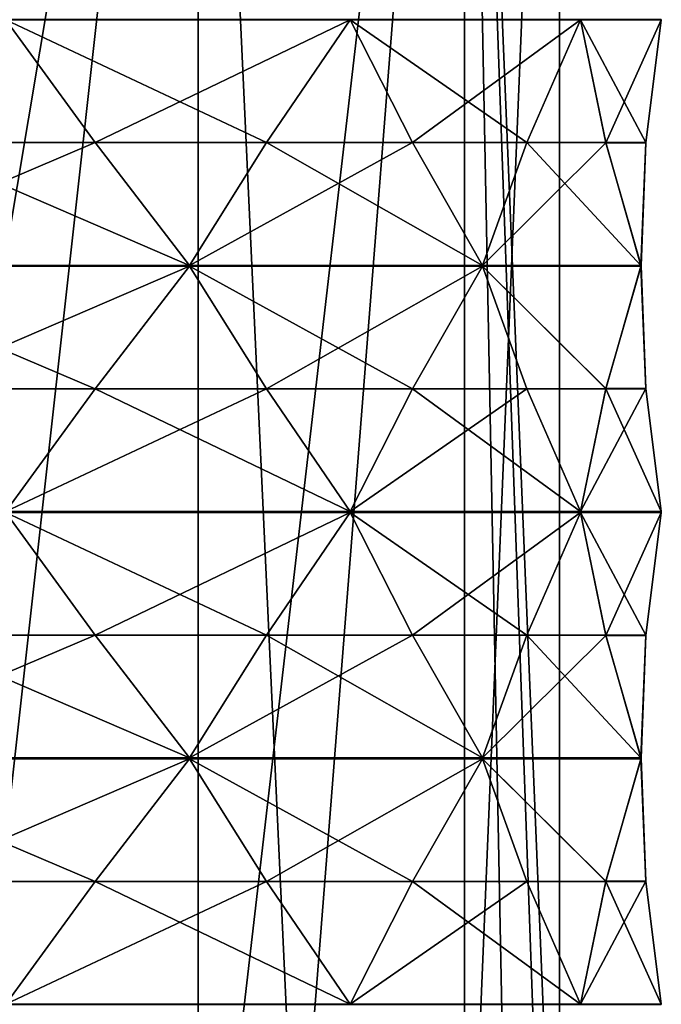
# Model space of a CAD drawing. Header units: millimetres. Extents: x -175 to 175, y 0 to 232.
# Tile 58 of 140: x -141 to -128, y 74 to 94. Entities that reach past the tile are written whole.
import ezdxf

# ---------------------------------------------------------------- set-up
doc = ezdxf.new("R2010")
doc.units = ezdxf.units.MM
doc.header["$LTSCALE"] = 65.185185
for name, color, linetype in [('1335', 7, 'CONTINUOUS'), ('1339', 7, 'CONTINUOUS'), ('1408', 7, 'CONTINUOUS'), ('1409', 7, 'CONTINUOUS'), ('1410', 7, 'CONTINUOUS'), ('1411', 7, 'CONTINUOUS'), ('1412', 7, 'CONTINUOUS'), ('1413', 7, 'CONTINUOUS'), ('1414', 7, 'CONTINUOUS'), ('1424', 7, 'CONTINUOUS'), ('1425', 7, 'CONTINUOUS'), ('1426', 7, 'CONTINUOUS'), ('1427', 7, 'CONTINUOUS'), ('1428', 7, 'CONTINUOUS'), ('1429', 7, 'CONTINUOUS'), ('1430', 7, 'CONTINUOUS'), ('1483', 7, 'CONTINUOUS'), ('1484', 7, 'CONTINUOUS'), ('1485', 7, 'CONTINUOUS'), ('1496', 7, 'CONTINUOUS'), ('1497', 7, 'CONTINUOUS'), ('1498', 7, 'CONTINUOUS'), ('1499', 7, 'CONTINUOUS'), ('1500', 7, 'CONTINUOUS'), ('1501', 7, 'CONTINUOUS'), ('1512', 7, 'CONTINUOUS'), ('1513', 7, 'CONTINUOUS'), ('1514', 7, 'CONTINUOUS'), ('1515', 7, 'CONTINUOUS'), ('1516', 7, 'CONTINUOUS'), ('1517', 7, 'CONTINUOUS'), ('1528', 7, 'CONTINUOUS'), ('1529', 7, 'CONTINUOUS'), ('1530', 7, 'CONTINUOUS')]:
    doc.layers.add(name, color=color, linetype=linetype)

msp = doc.modelspace()

# ---------------------------------------------------------------- linework, layer by layer
at = {"layer": '1335', "color": 7, "linetype": 'CONTINUOUS', "true_color": 0xe0f2ff}
for points in [[(-137.374, 113.6, -15.832), (-145.494, 113.6, -19.742), (-142.128, 70.8, -18.657), (-137.374, 113.6, -15.832)], [(-135.29, 68.59, -13.917), (-137.374, 113.6, -15.832), (-142.128, 70.8, -18.657), (-135.29, 68.59, -13.917)], [(-131.755, 113.6, -8.786), (-137.374, 113.6, -15.832), (-135.29, 68.59, -13.917), (-131.755, 113.6, -8.786)], [(-130.799, 65.1, -6.434), (-131.755, 113.6, -8.786), (-135.29, 68.59, -13.917), (-130.799, 65.1, -6.434)], [(-129.75, 113.6), (-131.755, 113.6, -8.786), (-129.75, 65.1), (-129.75, 113.6)], [(-129.75, 65.1), (-131.755, 113.6, -8.786), (-130.014, 65.1, -3.259), (-129.75, 65.1)], [(-130.014, 65.1, -3.259), (-131.755, 113.6, -8.786), (-130.799, 65.1, -6.434), (-130.014, 65.1, -3.259)]]:
    msp.add_3dface(points, dxfattribs=at)
at = {"layer": '1339', "color": 7, "linetype": 'CONTINUOUS', "true_color": 0xe0f2ff}
for points in [[(-145.494, 113.6, 19.742), (-137.374, 113.6, 15.832), (-145.494, 65.1, 19.742), (-145.494, 113.6, 19.742)], [(-145.494, 65.1, 19.742), (-137.374, 113.6, 15.832), (-137.374, 65.1, 15.832), (-145.494, 65.1, 19.742)], [(-137.374, 113.6, 15.832), (-131.755, 113.6, 8.786), (-137.374, 65.1, 15.832), (-137.374, 113.6, 15.832)], [(-137.374, 65.1, 15.832), (-131.755, 113.6, 8.786), (-131.755, 65.1, 8.786), (-137.374, 65.1, 15.832)], [(-129.75, 113.6), (-129.75, 65.1), (-131.755, 65.1, 8.786), (-129.75, 113.6)], [(-131.755, 113.6, 8.786), (-129.75, 113.6), (-131.755, 65.1, 8.786), (-131.755, 113.6, 8.786)]]:
    msp.add_3dface(points, dxfattribs=at)
at = {"layer": '1408', "color": 7, "linetype": 'CONTINUOUS', "true_color": 0xe0f2ff}
for points in [[(-141.428, 94.29, 20.695), (-143.56, 91.7, 21.229), (-139.542, 91.7, 19.565), (-141.428, 94.29, 20.695)], [(-143.56, 91.7, 21.229), (-145.631, 89.106, 21.97), (-139.542, 91.7, 19.565), (-143.56, 91.7, 21.229)], [(-139.542, 91.7, 19.565), (-145.631, 89.106, 21.97), (-137.556, 89.106, 18.626), (-139.542, 91.7, 19.565)], [(-145.631, 89.106, 21.97), (-145.63, 89.098, 21.97), (-137.556, 89.106, 18.626), (-145.631, 89.106, 21.97)], [(-137.556, 89.106, 18.626), (-145.63, 89.098, 21.97), (-137.555, 89.098, 18.625), (-137.556, 89.106, 18.626)], [(-145.63, 89.098, 21.97), (-145.63, 89.09, 21.97), (-137.555, 89.098, 18.625), (-145.63, 89.098, 21.97)], [(-137.555, 89.098, 18.625), (-145.63, 89.09, 21.97), (-137.555, 89.09, 18.625), (-137.555, 89.098, 18.625)], [(-145.63, 89.09, 21.97), (-143.56, 86.5, 21.229), (-137.555, 89.09, 18.625), (-145.63, 89.09, 21.97)], [(-137.555, 89.09, 18.625), (-143.56, 86.5, 21.229), (-139.542, 86.5, 19.565), (-137.555, 89.09, 18.625)], [(-143.56, 86.5, 21.229), (-141.428, 83.91, 20.695), (-139.542, 86.5, 19.565), (-143.56, 86.5, 21.229)]]:
    msp.add_3dface(points, dxfattribs=at)
at = {"layer": '1409', "color": 7, "linetype": 'CONTINUOUS', "true_color": 0xe0f2ff}
for points in [[(-134.161, 94.29, 15.839), (-135.926, 91.7, 17.149), (-132.851, 91.7, 14.074), (-134.161, 94.29, 15.839)], [(-135.926, 91.7, 17.149), (-137.556, 89.106, 18.626), (-132.851, 91.7, 14.074), (-135.926, 91.7, 17.149)], [(-132.851, 91.7, 14.074), (-137.556, 89.106, 18.626), (-131.375, 89.106, 12.446), (-132.851, 91.7, 14.074)], [(-137.556, 89.106, 18.626), (-137.555, 89.098, 18.625), (-131.375, 89.106, 12.446), (-137.556, 89.106, 18.626)], [(-131.375, 89.106, 12.446), (-137.555, 89.098, 18.625), (-131.375, 89.098, 12.445), (-131.375, 89.106, 12.446)], [(-137.555, 89.098, 18.625), (-137.555, 89.09, 18.625), (-131.375, 89.098, 12.445), (-137.555, 89.098, 18.625)], [(-131.375, 89.098, 12.445), (-137.555, 89.09, 18.625), (-131.375, 89.09, 12.445), (-131.375, 89.098, 12.445)], [(-137.555, 89.09, 18.625), (-135.926, 86.5, 17.149), (-131.375, 89.09, 12.445), (-137.555, 89.09, 18.625)], [(-131.375, 89.09, 12.445), (-135.926, 86.5, 17.149), (-132.851, 86.5, 14.074), (-131.375, 89.09, 12.445)], [(-135.926, 86.5, 17.149), (-134.161, 83.91, 15.839), (-132.851, 86.5, 14.074), (-135.926, 86.5, 17.149)]]:
    msp.add_3dface(points, dxfattribs=at)
at = {"layer": '1410', "color": 7, "linetype": 'CONTINUOUS', "true_color": 0xe0f2ff}
for points in [[(-129.305, 94.29, 8.572), (-130.435, 91.7, 10.458), (-128.77, 91.695, 6.435), (-129.305, 94.29, 8.572)], [(-130.435, 91.7, 10.458), (-131.375, 89.106, 12.446), (-128.77, 91.695, 6.435), (-130.435, 91.7, 10.458)], [(-128.77, 91.695, 6.435), (-131.375, 89.106, 12.446), (-128.027, 89.1, 4.362), (-128.77, 91.695, 6.435)], [(-131.375, 89.106, 12.446), (-131.375, 89.098, 12.445), (-128.027, 89.1, 4.362), (-131.375, 89.106, 12.446)], [(-131.375, 89.098, 12.445), (-131.375, 89.09, 12.445), (-128.027, 89.1, 4.362), (-131.375, 89.098, 12.445)], [(-128.027, 89.1, 4.362), (-131.375, 89.09, 12.445), (-128.77, 86.505, 6.435), (-128.027, 89.1, 4.362)], [(-131.375, 89.09, 12.445), (-130.435, 86.5, 10.458), (-128.77, 86.505, 6.435), (-131.375, 89.09, 12.445)], [(-130.435, 86.5, 10.458), (-129.305, 83.91, 8.572), (-128.77, 86.505, 6.435), (-130.435, 86.5, 10.458)]]:
    msp.add_3dface(points, dxfattribs=at)
at = {"layer": '1411', "color": 7, "linetype": 'CONTINUOUS', "true_color": 0xe0f2ff}
for points in [[(-127.6, 94.29), (-127.923, 91.695, 2.179), (-127.923, 91.7, -2.174), (-127.6, 94.29)], [(-127.923, 91.7, -2.174), (-127.923, 91.695, 2.179), (-128.03, 89.106, -4.369), (-127.923, 91.7, -2.174)], [(-127.923, 91.695, 2.179), (-128.027, 89.1, 4.362), (-128.03, 89.106, -4.369), (-127.923, 91.695, 2.179)], [(-128.03, 89.106, -4.369), (-128.027, 89.1, 4.362), (-128.03, 89.098, -4.37), (-128.03, 89.106, -4.369)], [(-128.03, 89.098, -4.37), (-128.027, 89.1, 4.362), (-127.923, 86.505, 2.179), (-128.03, 89.098, -4.37)], [(-128.03, 89.09, -4.37), (-128.03, 89.098, -4.37), (-127.923, 86.505, 2.179), (-128.03, 89.09, -4.37)], [(-127.923, 86.5, -2.174), (-128.03, 89.09, -4.37), (-127.923, 86.505, 2.179), (-127.923, 86.5, -2.174)], [(-127.6, 83.91), (-127.923, 86.5, -2.174), (-127.923, 86.505, 2.179), (-127.6, 83.91)]]:
    msp.add_3dface(points, dxfattribs=at)
at = {"layer": '1412', "color": 7, "linetype": 'CONTINUOUS', "true_color": 0xe0f2ff}
for points in [[(-129.305, 94.29, -8.572), (-128.771, 91.7, -6.44), (-130.435, 91.7, -10.458), (-129.305, 94.29, -8.572)], [(-130.435, 91.7, -10.458), (-128.03, 89.106, -4.369), (-131.374, 89.106, -12.444), (-130.435, 91.7, -10.458)], [(-128.771, 91.7, -6.44), (-128.03, 89.106, -4.369), (-130.435, 91.7, -10.458), (-128.771, 91.7, -6.44)], [(-131.374, 89.106, -12.444), (-128.03, 89.098, -4.37), (-131.375, 89.098, -12.445), (-131.374, 89.106, -12.444)], [(-128.03, 89.098, -4.37), (-128.03, 89.09, -4.37), (-131.375, 89.098, -12.445), (-128.03, 89.098, -4.37)], [(-131.375, 89.098, -12.445), (-128.03, 89.09, -4.37), (-131.375, 89.09, -12.445), (-131.375, 89.098, -12.445)], [(-128.03, 89.09, -4.37), (-128.771, 86.5, -6.44), (-131.375, 89.09, -12.445), (-128.03, 89.09, -4.37)], [(-131.375, 89.09, -12.445), (-128.771, 86.5, -6.44), (-130.435, 86.5, -10.458), (-131.375, 89.09, -12.445)], [(-128.03, 89.106, -4.369), (-128.03, 89.098, -4.37), (-131.374, 89.106, -12.444), (-128.03, 89.106, -4.369)], [(-128.771, 86.5, -6.44), (-129.305, 83.91, -8.572), (-130.435, 86.5, -10.458), (-128.771, 86.5, -6.44)]]:
    msp.add_3dface(points, dxfattribs=at)
at = {"layer": '1413', "color": 7, "linetype": 'CONTINUOUS', "true_color": 0xe0f2ff}
for points in [[(-134.161, 94.29, -15.839), (-132.851, 91.7, -14.074), (-135.926, 91.7, -17.149), (-134.161, 94.29, -15.839)], [(-135.926, 91.7, -17.149), (-131.374, 89.106, -12.444), (-137.554, 89.106, -18.625), (-135.926, 91.7, -17.149)], [(-132.851, 91.7, -14.074), (-131.374, 89.106, -12.444), (-135.926, 91.7, -17.149), (-132.851, 91.7, -14.074)], [(-137.554, 89.106, -18.625), (-131.375, 89.098, -12.445), (-137.555, 89.098, -18.625), (-137.554, 89.106, -18.625)], [(-131.375, 89.098, -12.445), (-131.375, 89.09, -12.445), (-137.555, 89.098, -18.625), (-131.375, 89.098, -12.445)], [(-137.555, 89.098, -18.625), (-131.375, 89.09, -12.445), (-137.555, 89.09, -18.625), (-137.555, 89.098, -18.625)], [(-131.375, 89.09, -12.445), (-132.851, 86.5, -14.074), (-137.555, 89.09, -18.625), (-131.375, 89.09, -12.445)], [(-137.555, 89.09, -18.625), (-132.851, 86.5, -14.074), (-135.926, 86.5, -17.149), (-137.555, 89.09, -18.625)], [(-131.374, 89.106, -12.444), (-131.375, 89.098, -12.445), (-137.554, 89.106, -18.625), (-131.374, 89.106, -12.444)], [(-132.851, 86.5, -14.074), (-134.161, 83.91, -15.839), (-135.926, 86.5, -17.149), (-132.851, 86.5, -14.074)]]:
    msp.add_3dface(points, dxfattribs=at)
at = {"layer": '1414', "color": 7, "linetype": 'CONTINUOUS', "true_color": 0xe0f2ff}
for points in [[(-141.428, 94.29, -20.695), (-139.542, 91.7, -19.565), (-143.56, 91.7, -21.229), (-141.428, 94.29, -20.695)], [(-143.56, 91.7, -21.229), (-137.554, 89.106, -18.625), (-145.629, 89.106, -21.97), (-143.56, 91.7, -21.229)], [(-139.542, 91.7, -19.565), (-137.554, 89.106, -18.625), (-143.56, 91.7, -21.229), (-139.542, 91.7, -19.565)], [(-145.629, 89.106, -21.97), (-137.555, 89.098, -18.625), (-145.63, 89.098, -21.97), (-145.629, 89.106, -21.97)], [(-137.555, 89.098, -18.625), (-137.555, 89.09, -18.625), (-145.63, 89.098, -21.97), (-137.555, 89.098, -18.625)], [(-145.63, 89.098, -21.97), (-137.555, 89.09, -18.625), (-145.63, 89.09, -21.97), (-145.63, 89.098, -21.97)], [(-137.555, 89.09, -18.625), (-139.542, 86.5, -19.565), (-145.63, 89.09, -21.97), (-137.555, 89.09, -18.625)], [(-145.63, 89.09, -21.97), (-139.542, 86.5, -19.565), (-143.56, 86.5, -21.229), (-145.63, 89.09, -21.97)], [(-137.554, 89.106, -18.625), (-137.555, 89.098, -18.625), (-145.629, 89.106, -21.97), (-137.554, 89.106, -18.625)], [(-139.542, 86.5, -19.565), (-141.428, 83.91, -20.695), (-143.56, 86.5, -21.229), (-139.542, 86.5, -19.565)]]:
    msp.add_3dface(points, dxfattribs=at)
at = {"layer": '1424', "color": 7, "linetype": 'CONTINUOUS', "true_color": 0xe0f2ff}
for points in [[(-141.428, 83.89, 20.695), (-143.56, 81.3, 21.229), (-139.542, 81.3, 19.565), (-141.428, 83.89, 20.695)], [(-143.56, 81.3, 21.229), (-145.631, 78.706, 21.97), (-139.542, 81.3, 19.565), (-143.56, 81.3, 21.229)], [(-139.542, 81.3, 19.565), (-145.631, 78.706, 21.97), (-137.556, 78.706, 18.626), (-139.542, 81.3, 19.565)], [(-145.631, 78.706, 21.97), (-145.63, 78.698, 21.97), (-137.556, 78.706, 18.626), (-145.631, 78.706, 21.97)], [(-137.556, 78.706, 18.626), (-145.63, 78.698, 21.97), (-137.555, 78.698, 18.625), (-137.556, 78.706, 18.626)], [(-145.63, 78.698, 21.97), (-145.63, 78.69, 21.97), (-137.555, 78.698, 18.625), (-145.63, 78.698, 21.97)], [(-137.555, 78.698, 18.625), (-145.63, 78.69, 21.97), (-137.555, 78.69, 18.625), (-137.555, 78.698, 18.625)], [(-145.63, 78.69, 21.97), (-143.56, 76.1, 21.229), (-137.555, 78.69, 18.625), (-145.63, 78.69, 21.97)], [(-137.555, 78.69, 18.625), (-143.56, 76.1, 21.229), (-139.542, 76.1, 19.565), (-137.555, 78.69, 18.625)], [(-143.56, 76.1, 21.229), (-141.428, 73.51, 20.695), (-139.542, 76.1, 19.565), (-143.56, 76.1, 21.229)]]:
    msp.add_3dface(points, dxfattribs=at)
at = {"layer": '1425', "color": 7, "linetype": 'CONTINUOUS', "true_color": 0xe0f2ff}
for points in [[(-134.161, 83.89, 15.839), (-135.926, 81.3, 17.149), (-132.851, 81.3, 14.074), (-134.161, 83.89, 15.839)], [(-135.926, 81.3, 17.149), (-137.556, 78.706, 18.626), (-132.851, 81.3, 14.074), (-135.926, 81.3, 17.149)], [(-132.851, 81.3, 14.074), (-137.556, 78.706, 18.626), (-131.375, 78.706, 12.446), (-132.851, 81.3, 14.074)], [(-137.556, 78.706, 18.626), (-137.555, 78.698, 18.625), (-131.375, 78.706, 12.446), (-137.556, 78.706, 18.626)], [(-131.375, 78.706, 12.446), (-137.555, 78.698, 18.625), (-131.375, 78.698, 12.445), (-131.375, 78.706, 12.446)], [(-137.555, 78.698, 18.625), (-137.555, 78.69, 18.625), (-131.375, 78.698, 12.445), (-137.555, 78.698, 18.625)], [(-131.375, 78.698, 12.445), (-137.555, 78.69, 18.625), (-131.375, 78.69, 12.445), (-131.375, 78.698, 12.445)], [(-137.555, 78.69, 18.625), (-135.926, 76.1, 17.149), (-131.375, 78.69, 12.445), (-137.555, 78.69, 18.625)], [(-131.375, 78.69, 12.445), (-135.926, 76.1, 17.149), (-132.851, 76.1, 14.074), (-131.375, 78.69, 12.445)], [(-135.926, 76.1, 17.149), (-134.161, 73.51, 15.839), (-132.851, 76.1, 14.074), (-135.926, 76.1, 17.149)]]:
    msp.add_3dface(points, dxfattribs=at)
at = {"layer": '1426', "color": 7, "linetype": 'CONTINUOUS', "true_color": 0xe0f2ff}
for points in [[(-129.305, 83.89, 8.572), (-130.435, 81.3, 10.458), (-128.77, 81.295, 6.435), (-129.305, 83.89, 8.572)], [(-130.435, 81.3, 10.458), (-131.375, 78.706, 12.446), (-128.77, 81.295, 6.435), (-130.435, 81.3, 10.458)], [(-128.77, 81.295, 6.435), (-131.375, 78.706, 12.446), (-128.027, 78.7, 4.362), (-128.77, 81.295, 6.435)], [(-131.375, 78.706, 12.446), (-131.375, 78.698, 12.445), (-128.027, 78.7, 4.362), (-131.375, 78.706, 12.446)], [(-131.375, 78.698, 12.445), (-131.375, 78.69, 12.445), (-128.027, 78.7, 4.362), (-131.375, 78.698, 12.445)], [(-128.027, 78.7, 4.362), (-131.375, 78.69, 12.445), (-128.77, 76.105, 6.435), (-128.027, 78.7, 4.362)], [(-131.375, 78.69, 12.445), (-130.435, 76.1, 10.458), (-128.77, 76.105, 6.435), (-131.375, 78.69, 12.445)], [(-130.435, 76.1, 10.458), (-129.305, 73.51, 8.572), (-128.77, 76.105, 6.435), (-130.435, 76.1, 10.458)]]:
    msp.add_3dface(points, dxfattribs=at)
at = {"layer": '1427', "color": 7, "linetype": 'CONTINUOUS', "true_color": 0xe0f2ff}
for points in [[(-127.6, 83.89), (-127.923, 81.295, 2.179), (-127.923, 81.3, -2.174), (-127.6, 83.89)], [(-127.923, 81.3, -2.174), (-127.923, 81.295, 2.179), (-128.03, 78.706, -4.369), (-127.923, 81.3, -2.174)], [(-127.923, 81.295, 2.179), (-128.027, 78.7, 4.362), (-128.03, 78.706, -4.369), (-127.923, 81.295, 2.179)], [(-128.03, 78.706, -4.369), (-128.027, 78.7, 4.362), (-128.03, 78.698, -4.37), (-128.03, 78.706, -4.369)], [(-128.03, 78.698, -4.37), (-128.027, 78.7, 4.362), (-127.923, 76.105, 2.179), (-128.03, 78.698, -4.37)], [(-128.03, 78.69, -4.37), (-128.03, 78.698, -4.37), (-127.923, 76.105, 2.179), (-128.03, 78.69, -4.37)], [(-127.923, 76.1, -2.174), (-128.03, 78.69, -4.37), (-127.923, 76.105, 2.179), (-127.923, 76.1, -2.174)], [(-127.6, 73.51), (-127.923, 76.1, -2.174), (-127.923, 76.105, 2.179), (-127.6, 73.51)]]:
    msp.add_3dface(points, dxfattribs=at)
at = {"layer": '1428', "color": 7, "linetype": 'CONTINUOUS', "true_color": 0xe0f2ff}
for points in [[(-129.305, 83.89, -8.572), (-128.771, 81.3, -6.44), (-130.435, 81.3, -10.458), (-129.305, 83.89, -8.572)], [(-130.435, 81.3, -10.458), (-128.03, 78.706, -4.369), (-131.374, 78.706, -12.444), (-130.435, 81.3, -10.458)], [(-128.771, 81.3, -6.44), (-128.03, 78.706, -4.369), (-130.435, 81.3, -10.458), (-128.771, 81.3, -6.44)], [(-131.374, 78.706, -12.444), (-128.03, 78.698, -4.37), (-131.375, 78.698, -12.445), (-131.374, 78.706, -12.444)], [(-128.03, 78.698, -4.37), (-128.03, 78.69, -4.37), (-131.375, 78.698, -12.445), (-128.03, 78.698, -4.37)], [(-131.375, 78.698, -12.445), (-128.03, 78.69, -4.37), (-131.375, 78.69, -12.445), (-131.375, 78.698, -12.445)], [(-128.03, 78.69, -4.37), (-128.771, 76.1, -6.44), (-131.375, 78.69, -12.445), (-128.03, 78.69, -4.37)], [(-131.375, 78.69, -12.445), (-128.771, 76.1, -6.44), (-130.435, 76.1, -10.458), (-131.375, 78.69, -12.445)], [(-128.03, 78.706, -4.369), (-128.03, 78.698, -4.37), (-131.374, 78.706, -12.444), (-128.03, 78.706, -4.369)], [(-128.771, 76.1, -6.44), (-129.305, 73.51, -8.572), (-130.435, 76.1, -10.458), (-128.771, 76.1, -6.44)]]:
    msp.add_3dface(points, dxfattribs=at)
at = {"layer": '1429', "color": 7, "linetype": 'CONTINUOUS', "true_color": 0xe0f2ff}
for points in [[(-134.161, 83.89, -15.839), (-132.851, 81.3, -14.074), (-135.926, 81.3, -17.149), (-134.161, 83.89, -15.839)], [(-135.926, 81.3, -17.149), (-131.374, 78.706, -12.444), (-137.554, 78.706, -18.625), (-135.926, 81.3, -17.149)], [(-132.851, 81.3, -14.074), (-131.374, 78.706, -12.444), (-135.926, 81.3, -17.149), (-132.851, 81.3, -14.074)], [(-137.554, 78.706, -18.625), (-131.375, 78.698, -12.445), (-137.555, 78.698, -18.625), (-137.554, 78.706, -18.625)], [(-131.375, 78.698, -12.445), (-131.375, 78.69, -12.445), (-137.555, 78.698, -18.625), (-131.375, 78.698, -12.445)], [(-137.555, 78.698, -18.625), (-131.375, 78.69, -12.445), (-137.555, 78.69, -18.625), (-137.555, 78.698, -18.625)], [(-131.375, 78.69, -12.445), (-132.851, 76.1, -14.074), (-137.555, 78.69, -18.625), (-131.375, 78.69, -12.445)], [(-137.555, 78.69, -18.625), (-132.851, 76.1, -14.074), (-135.926, 76.1, -17.149), (-137.555, 78.69, -18.625)], [(-131.374, 78.706, -12.444), (-131.375, 78.698, -12.445), (-137.554, 78.706, -18.625), (-131.374, 78.706, -12.444)], [(-132.851, 76.1, -14.074), (-134.161, 73.51, -15.839), (-135.926, 76.1, -17.149), (-132.851, 76.1, -14.074)]]:
    msp.add_3dface(points, dxfattribs=at)
at = {"layer": '1430', "color": 7, "linetype": 'CONTINUOUS', "true_color": 0xe0f2ff}
for points in [[(-141.428, 83.89, -20.695), (-139.542, 81.3, -19.565), (-143.56, 81.3, -21.229), (-141.428, 83.89, -20.695)], [(-143.56, 81.3, -21.229), (-137.554, 78.706, -18.625), (-145.629, 78.706, -21.97), (-143.56, 81.3, -21.229)], [(-139.542, 81.3, -19.565), (-137.554, 78.706, -18.625), (-143.56, 81.3, -21.229), (-139.542, 81.3, -19.565)], [(-145.629, 78.706, -21.97), (-137.555, 78.698, -18.625), (-145.63, 78.698, -21.97), (-145.629, 78.706, -21.97)], [(-137.555, 78.698, -18.625), (-137.555, 78.69, -18.625), (-145.63, 78.698, -21.97), (-137.555, 78.698, -18.625)], [(-145.63, 78.698, -21.97), (-137.555, 78.69, -18.625), (-145.63, 78.69, -21.97), (-145.63, 78.698, -21.97)], [(-137.555, 78.69, -18.625), (-139.542, 76.1, -19.565), (-145.63, 78.69, -21.97), (-137.555, 78.69, -18.625)], [(-145.63, 78.69, -21.97), (-139.542, 76.1, -19.565), (-143.56, 76.1, -21.229), (-145.63, 78.69, -21.97)], [(-137.554, 78.706, -18.625), (-137.555, 78.698, -18.625), (-145.629, 78.706, -21.97), (-137.554, 78.706, -18.625)], [(-139.542, 76.1, -19.565), (-141.428, 73.51, -20.695), (-143.56, 76.1, -21.229), (-139.542, 76.1, -19.565)]]:
    msp.add_3dface(points, dxfattribs=at)
at = {"layer": '1483', "color": 7, "linetype": 'CONTINUOUS', "true_color": 0xe0f2ff}
for points in [[(-127.6, 94.29), (-129.305, 94.29, -8.572), (-129.305, 94.3, -8.572), (-127.6, 94.29)], [(-127.6, 94.29), (-129.305, 94.3, -8.572), (-127.6, 94.3, 0), (-127.6, 94.29)], [(-127.6, 94.29), (-127.923, 91.7, -2.174), (-129.305, 94.29, -8.572), (-127.6, 94.29)], [(-127.923, 91.7, -2.174), (-128.771, 91.7, -6.44), (-129.305, 94.29, -8.572), (-127.923, 91.7, -2.174)], [(-127.923, 91.7, -2.174), (-128.03, 89.106, -4.369), (-128.771, 91.7, -6.44), (-127.923, 91.7, -2.174)]]:
    msp.add_3dface(points, dxfattribs=at)
at = {"layer": '1484', "color": 7, "linetype": 'CONTINUOUS', "true_color": 0xe0f2ff}
for points in [[(-129.305, 94.29, -8.572), (-134.161, 94.29, -15.839), (-134.161, 94.3, -15.839), (-129.305, 94.29, -8.572)], [(-129.305, 94.3, -8.572), (-129.305, 94.29, -8.572), (-134.161, 94.3, -15.839), (-129.305, 94.3, -8.572)], [(-129.305, 94.29, -8.572), (-130.435, 91.7, -10.458), (-134.161, 94.29, -15.839), (-129.305, 94.29, -8.572)], [(-130.435, 91.7, -10.458), (-132.851, 91.7, -14.074), (-134.161, 94.29, -15.839), (-130.435, 91.7, -10.458)], [(-130.435, 91.7, -10.458), (-131.374, 89.106, -12.444), (-132.851, 91.7, -14.074), (-130.435, 91.7, -10.458)]]:
    msp.add_3dface(points, dxfattribs=at)
at = {"layer": '1485', "color": 7, "linetype": 'CONTINUOUS', "true_color": 0xe0f2ff}
for points in [[(-134.161, 94.29, -15.839), (-141.428, 94.29, -20.695), (-141.428, 94.3, -20.695), (-134.161, 94.29, -15.839)], [(-134.161, 94.3, -15.839), (-134.161, 94.29, -15.839), (-141.428, 94.3, -20.695), (-134.161, 94.3, -15.839)], [(-134.161, 94.29, -15.839), (-135.926, 91.7, -17.149), (-141.428, 94.29, -20.695), (-134.161, 94.29, -15.839)], [(-135.926, 91.7, -17.149), (-139.542, 91.7, -19.565), (-141.428, 94.29, -20.695), (-135.926, 91.7, -17.149)], [(-135.926, 91.7, -17.149), (-137.554, 89.106, -18.625), (-139.542, 91.7, -19.565), (-135.926, 91.7, -17.149)]]:
    msp.add_3dface(points, dxfattribs=at)
at = {"layer": '1496', "color": 7, "linetype": 'CONTINUOUS', "true_color": 0xe0f2ff}
for points in [[(-141.428, 94.29, 20.695), (-134.161, 94.29, 15.839), (-134.161, 94.3, 15.839), (-141.428, 94.29, 20.695)], [(-141.428, 94.3, 20.695), (-141.428, 94.29, 20.695), (-134.161, 94.3, 15.839), (-141.428, 94.3, 20.695)], [(-141.428, 94.29, 20.695), (-139.542, 91.7, 19.565), (-134.161, 94.29, 15.839), (-141.428, 94.29, 20.695)], [(-139.542, 91.7, 19.565), (-135.926, 91.7, 17.149), (-134.161, 94.29, 15.839), (-139.542, 91.7, 19.565)], [(-139.542, 91.7, 19.565), (-137.556, 89.106, 18.626), (-135.926, 91.7, 17.149), (-139.542, 91.7, 19.565)]]:
    msp.add_3dface(points, dxfattribs=at)
at = {"layer": '1497', "color": 7, "linetype": 'CONTINUOUS', "true_color": 0xe0f2ff}
for points in [[(-134.161, 94.29, 15.839), (-129.305, 94.29, 8.572), (-129.305, 94.3, 8.572), (-134.161, 94.29, 15.839)], [(-134.161, 94.3, 15.839), (-134.161, 94.29, 15.839), (-129.305, 94.3, 8.572), (-134.161, 94.3, 15.839)], [(-134.161, 94.29, 15.839), (-132.851, 91.7, 14.074), (-129.305, 94.29, 8.572), (-134.161, 94.29, 15.839)], [(-132.851, 91.7, 14.074), (-130.435, 91.7, 10.458), (-129.305, 94.29, 8.572), (-132.851, 91.7, 14.074)], [(-132.851, 91.7, 14.074), (-131.375, 89.106, 12.446), (-130.435, 91.7, 10.458), (-132.851, 91.7, 14.074)]]:
    msp.add_3dface(points, dxfattribs=at)
at = {"layer": '1498', "color": 7, "linetype": 'CONTINUOUS', "true_color": 0xe0f2ff}
for points in [[(-129.305, 94.29, 8.572), (-127.6, 94.29), (-127.6, 94.3, 0), (-129.305, 94.29, 8.572)], [(-129.305, 94.29, 8.572), (-127.6, 94.3, 0), (-129.305, 94.3, 8.572), (-129.305, 94.29, 8.572)], [(-129.305, 94.29, 8.572), (-128.77, 91.695, 6.435), (-127.6, 94.29), (-129.305, 94.29, 8.572)], [(-128.77, 91.695, 6.435), (-127.923, 91.695, 2.179), (-127.6, 94.29), (-128.77, 91.695, 6.435)], [(-128.77, 91.695, 6.435), (-128.027, 89.1, 4.362), (-127.923, 91.695, 2.179), (-128.77, 91.695, 6.435)]]:
    msp.add_3dface(points, dxfattribs=at)
at = {"layer": '1499', "color": 7, "linetype": 'CONTINUOUS', "true_color": 0xe0f2ff}
for points in [[(-128.03, 89.09, -4.37), (-127.923, 86.5, -2.174), (-128.771, 86.5, -6.44), (-128.03, 89.09, -4.37)], [(-127.6, 83.91), (-129.305, 83.91, -8.572), (-128.771, 86.5, -6.44), (-127.6, 83.91)], [(-127.923, 86.5, -2.174), (-127.6, 83.91), (-128.771, 86.5, -6.44), (-127.923, 86.5, -2.174)], [(-129.305, 83.91, -8.572), (-127.6, 83.91), (-127.6, 83.9, 0), (-129.305, 83.91, -8.572)], [(-129.305, 83.9, -8.572), (-129.305, 83.91, -8.572), (-127.6, 83.9, 0), (-129.305, 83.9, -8.572)], [(-127.6, 83.89), (-129.305, 83.89, -8.572), (-129.305, 83.9, -8.572), (-127.6, 83.89)], [(-127.6, 83.89), (-129.305, 83.9, -8.572), (-127.6, 83.9, 0), (-127.6, 83.89)], [(-127.6, 83.89), (-127.923, 81.3, -2.174), (-129.305, 83.89, -8.572), (-127.6, 83.89)], [(-127.923, 81.3, -2.174), (-128.771, 81.3, -6.44), (-129.305, 83.89, -8.572), (-127.923, 81.3, -2.174)], [(-127.923, 81.3, -2.174), (-128.03, 78.706, -4.369), (-128.771, 81.3, -6.44), (-127.923, 81.3, -2.174)]]:
    msp.add_3dface(points, dxfattribs=at)
at = {"layer": '1500', "color": 7, "linetype": 'CONTINUOUS', "true_color": 0xe0f2ff}
for points in [[(-131.375, 89.09, -12.445), (-130.435, 86.5, -10.458), (-132.851, 86.5, -14.074), (-131.375, 89.09, -12.445)], [(-129.305, 83.91, -8.572), (-134.161, 83.91, -15.839), (-132.851, 86.5, -14.074), (-129.305, 83.91, -8.572)], [(-130.435, 86.5, -10.458), (-129.305, 83.91, -8.572), (-132.851, 86.5, -14.074), (-130.435, 86.5, -10.458)], [(-134.161, 83.91, -15.839), (-129.305, 83.91, -8.572), (-129.305, 83.9, -8.572), (-134.161, 83.91, -15.839)], [(-134.161, 83.91, -15.839), (-129.305, 83.9, -8.572), (-134.161, 83.9, -15.839), (-134.161, 83.91, -15.839)], [(-129.305, 83.89, -8.572), (-134.161, 83.89, -15.839), (-134.161, 83.9, -15.839), (-129.305, 83.89, -8.572)], [(-129.305, 83.9, -8.572), (-129.305, 83.89, -8.572), (-134.161, 83.9, -15.839), (-129.305, 83.9, -8.572)], [(-129.305, 83.89, -8.572), (-130.435, 81.3, -10.458), (-134.161, 83.89, -15.839), (-129.305, 83.89, -8.572)], [(-130.435, 81.3, -10.458), (-132.851, 81.3, -14.074), (-134.161, 83.89, -15.839), (-130.435, 81.3, -10.458)], [(-130.435, 81.3, -10.458), (-131.374, 78.706, -12.444), (-132.851, 81.3, -14.074), (-130.435, 81.3, -10.458)]]:
    msp.add_3dface(points, dxfattribs=at)
at = {"layer": '1501', "color": 7, "linetype": 'CONTINUOUS', "true_color": 0xe0f2ff}
for points in [[(-137.555, 89.09, -18.625), (-135.926, 86.5, -17.149), (-139.542, 86.5, -19.565), (-137.555, 89.09, -18.625)], [(-134.161, 83.91, -15.839), (-141.428, 83.91, -20.695), (-139.542, 86.5, -19.565), (-134.161, 83.91, -15.839)], [(-135.926, 86.5, -17.149), (-134.161, 83.91, -15.839), (-139.542, 86.5, -19.565), (-135.926, 86.5, -17.149)], [(-141.428, 83.91, -20.695), (-134.161, 83.91, -15.839), (-134.161, 83.9, -15.839), (-141.428, 83.91, -20.695)], [(-141.428, 83.91, -20.695), (-134.161, 83.9, -15.839), (-141.428, 83.9, -20.695), (-141.428, 83.91, -20.695)], [(-134.161, 83.89, -15.839), (-141.428, 83.89, -20.695), (-141.428, 83.9, -20.695), (-134.161, 83.89, -15.839)], [(-134.161, 83.9, -15.839), (-134.161, 83.89, -15.839), (-141.428, 83.9, -20.695), (-134.161, 83.9, -15.839)], [(-134.161, 83.89, -15.839), (-135.926, 81.3, -17.149), (-141.428, 83.89, -20.695), (-134.161, 83.89, -15.839)], [(-135.926, 81.3, -17.149), (-139.542, 81.3, -19.565), (-141.428, 83.89, -20.695), (-135.926, 81.3, -17.149)], [(-135.926, 81.3, -17.149), (-137.554, 78.706, -18.625), (-139.542, 81.3, -19.565), (-135.926, 81.3, -17.149)]]:
    msp.add_3dface(points, dxfattribs=at)
at = {"layer": '1512', "color": 7, "linetype": 'CONTINUOUS', "true_color": 0xe0f2ff}
for points in [[(-137.555, 89.09, 18.625), (-139.542, 86.5, 19.565), (-135.926, 86.5, 17.149), (-137.555, 89.09, 18.625)], [(-139.542, 86.5, 19.565), (-141.428, 83.91, 20.695), (-135.926, 86.5, 17.149), (-139.542, 86.5, 19.565)], [(-141.428, 83.91, 20.695), (-134.161, 83.91, 15.839), (-135.926, 86.5, 17.149), (-141.428, 83.91, 20.695)], [(-134.161, 83.91, 15.839), (-141.428, 83.91, 20.695), (-141.428, 83.9, 20.695), (-134.161, 83.91, 15.839)], [(-134.161, 83.91, 15.839), (-141.428, 83.9, 20.695), (-134.161, 83.9, 15.839), (-134.161, 83.91, 15.839)], [(-141.428, 83.89, 20.695), (-134.161, 83.89, 15.839), (-134.161, 83.9, 15.839), (-141.428, 83.89, 20.695)], [(-141.428, 83.9, 20.695), (-141.428, 83.89, 20.695), (-134.161, 83.9, 15.839), (-141.428, 83.9, 20.695)], [(-141.428, 83.89, 20.695), (-139.542, 81.3, 19.565), (-134.161, 83.89, 15.839), (-141.428, 83.89, 20.695)], [(-139.542, 81.3, 19.565), (-135.926, 81.3, 17.149), (-134.161, 83.89, 15.839), (-139.542, 81.3, 19.565)], [(-139.542, 81.3, 19.565), (-137.556, 78.706, 18.626), (-135.926, 81.3, 17.149), (-139.542, 81.3, 19.565)]]:
    msp.add_3dface(points, dxfattribs=at)
at = {"layer": '1513', "color": 7, "linetype": 'CONTINUOUS', "true_color": 0xe0f2ff}
for points in [[(-131.375, 89.09, 12.445), (-132.851, 86.5, 14.074), (-130.435, 86.5, 10.458), (-131.375, 89.09, 12.445)], [(-132.851, 86.5, 14.074), (-134.161, 83.91, 15.839), (-130.435, 86.5, 10.458), (-132.851, 86.5, 14.074)], [(-134.161, 83.91, 15.839), (-129.305, 83.91, 8.572), (-130.435, 86.5, 10.458), (-134.161, 83.91, 15.839)], [(-129.305, 83.91, 8.572), (-134.161, 83.91, 15.839), (-134.161, 83.9, 15.839), (-129.305, 83.91, 8.572)], [(-129.305, 83.91, 8.572), (-134.161, 83.9, 15.839), (-129.305, 83.9, 8.572), (-129.305, 83.91, 8.572)], [(-134.161, 83.89, 15.839), (-129.305, 83.89, 8.572), (-129.305, 83.9, 8.572), (-134.161, 83.89, 15.839)], [(-134.161, 83.9, 15.839), (-134.161, 83.89, 15.839), (-129.305, 83.9, 8.572), (-134.161, 83.9, 15.839)], [(-134.161, 83.89, 15.839), (-132.851, 81.3, 14.074), (-129.305, 83.89, 8.572), (-134.161, 83.89, 15.839)], [(-132.851, 81.3, 14.074), (-130.435, 81.3, 10.458), (-129.305, 83.89, 8.572), (-132.851, 81.3, 14.074)], [(-132.851, 81.3, 14.074), (-131.375, 78.706, 12.446), (-130.435, 81.3, 10.458), (-132.851, 81.3, 14.074)]]:
    msp.add_3dface(points, dxfattribs=at)
at = {"layer": '1514', "color": 7, "linetype": 'CONTINUOUS', "true_color": 0xe0f2ff}
for points in [[(-128.027, 89.1, 4.362), (-128.77, 86.505, 6.435), (-127.923, 86.505, 2.179), (-128.027, 89.1, 4.362)], [(-128.77, 86.505, 6.435), (-129.305, 83.91, 8.572), (-127.923, 86.505, 2.179), (-128.77, 86.505, 6.435)], [(-129.305, 83.91, 8.572), (-127.6, 83.91), (-127.923, 86.505, 2.179), (-129.305, 83.91, 8.572)], [(-127.6, 83.91), (-129.305, 83.91, 8.572), (-129.305, 83.9, 8.572), (-127.6, 83.91)], [(-127.6, 83.9, 0), (-127.6, 83.91), (-129.305, 83.9, 8.572), (-127.6, 83.9, 0)], [(-129.305, 83.89, 8.572), (-127.6, 83.89), (-127.6, 83.9, 0), (-129.305, 83.89, 8.572)], [(-129.305, 83.89, 8.572), (-127.6, 83.9, 0), (-129.305, 83.9, 8.572), (-129.305, 83.89, 8.572)], [(-129.305, 83.89, 8.572), (-128.77, 81.295, 6.435), (-127.6, 83.89), (-129.305, 83.89, 8.572)], [(-128.77, 81.295, 6.435), (-127.923, 81.295, 2.179), (-127.6, 83.89), (-128.77, 81.295, 6.435)], [(-128.77, 81.295, 6.435), (-128.027, 78.7, 4.362), (-127.923, 81.295, 2.179), (-128.77, 81.295, 6.435)]]:
    msp.add_3dface(points, dxfattribs=at)
at = {"layer": '1515', "color": 7, "linetype": 'CONTINUOUS', "true_color": 0xe0f2ff}
for points in [[(-128.03, 78.69, -4.37), (-127.923, 76.1, -2.174), (-128.771, 76.1, -6.44), (-128.03, 78.69, -4.37)], [(-127.6, 73.51), (-129.305, 73.51, -8.572), (-128.771, 76.1, -6.44), (-127.6, 73.51)], [(-127.923, 76.1, -2.174), (-127.6, 73.51), (-128.771, 76.1, -6.44), (-127.923, 76.1, -2.174)], [(-129.305, 73.51, -8.572), (-127.6, 73.51), (-127.6, 73.5, 0), (-129.305, 73.51, -8.572)], [(-129.305, 73.5, -8.572), (-129.305, 73.51, -8.572), (-127.6, 73.5, 0), (-129.305, 73.5, -8.572)]]:
    msp.add_3dface(points, dxfattribs=at)
at = {"layer": '1516', "color": 7, "linetype": 'CONTINUOUS', "true_color": 0xe0f2ff}
for points in [[(-131.375, 78.69, -12.445), (-130.435, 76.1, -10.458), (-132.851, 76.1, -14.074), (-131.375, 78.69, -12.445)], [(-129.305, 73.51, -8.572), (-134.161, 73.51, -15.839), (-132.851, 76.1, -14.074), (-129.305, 73.51, -8.572)], [(-130.435, 76.1, -10.458), (-129.305, 73.51, -8.572), (-132.851, 76.1, -14.074), (-130.435, 76.1, -10.458)], [(-134.161, 73.51, -15.839), (-129.305, 73.51, -8.572), (-129.305, 73.5, -8.572), (-134.161, 73.51, -15.839)], [(-134.161, 73.51, -15.839), (-129.305, 73.5, -8.572), (-134.161, 73.5, -15.839), (-134.161, 73.51, -15.839)]]:
    msp.add_3dface(points, dxfattribs=at)
at = {"layer": '1517', "color": 7, "linetype": 'CONTINUOUS', "true_color": 0xe0f2ff}
for points in [[(-137.555, 78.69, -18.625), (-135.926, 76.1, -17.149), (-139.542, 76.1, -19.565), (-137.555, 78.69, -18.625)], [(-134.161, 73.51, -15.839), (-141.428, 73.51, -20.695), (-139.542, 76.1, -19.565), (-134.161, 73.51, -15.839)], [(-135.926, 76.1, -17.149), (-134.161, 73.51, -15.839), (-139.542, 76.1, -19.565), (-135.926, 76.1, -17.149)], [(-141.428, 73.51, -20.695), (-134.161, 73.51, -15.839), (-134.161, 73.5, -15.839), (-141.428, 73.51, -20.695)], [(-141.428, 73.51, -20.695), (-134.161, 73.5, -15.839), (-141.428, 73.5, -20.695), (-141.428, 73.51, -20.695)]]:
    msp.add_3dface(points, dxfattribs=at)
at = {"layer": '1528', "color": 7, "linetype": 'CONTINUOUS', "true_color": 0xe0f2ff}
for points in [[(-137.555, 78.69, 18.625), (-139.542, 76.1, 19.565), (-135.926, 76.1, 17.149), (-137.555, 78.69, 18.625)], [(-139.542, 76.1, 19.565), (-141.428, 73.51, 20.695), (-135.926, 76.1, 17.149), (-139.542, 76.1, 19.565)], [(-141.428, 73.51, 20.695), (-134.161, 73.51, 15.839), (-135.926, 76.1, 17.149), (-141.428, 73.51, 20.695)], [(-134.161, 73.51, 15.839), (-141.428, 73.51, 20.695), (-141.428, 73.5, 20.695), (-134.161, 73.51, 15.839)], [(-134.161, 73.51, 15.839), (-141.428, 73.5, 20.695), (-134.161, 73.5, 15.839), (-134.161, 73.51, 15.839)]]:
    msp.add_3dface(points, dxfattribs=at)
at = {"layer": '1529', "color": 7, "linetype": 'CONTINUOUS', "true_color": 0xe0f2ff}
for points in [[(-131.375, 78.69, 12.445), (-132.851, 76.1, 14.074), (-130.435, 76.1, 10.458), (-131.375, 78.69, 12.445)], [(-132.851, 76.1, 14.074), (-134.161, 73.51, 15.839), (-130.435, 76.1, 10.458), (-132.851, 76.1, 14.074)], [(-134.161, 73.51, 15.839), (-129.305, 73.51, 8.572), (-130.435, 76.1, 10.458), (-134.161, 73.51, 15.839)], [(-129.305, 73.51, 8.572), (-134.161, 73.51, 15.839), (-134.161, 73.5, 15.839), (-129.305, 73.51, 8.572)], [(-129.305, 73.51, 8.572), (-134.161, 73.5, 15.839), (-129.305, 73.5, 8.572), (-129.305, 73.51, 8.572)]]:
    msp.add_3dface(points, dxfattribs=at)
at = {"layer": '1530', "color": 7, "linetype": 'CONTINUOUS', "true_color": 0xe0f2ff}
for points in [[(-128.027, 78.7, 4.362), (-128.77, 76.105, 6.435), (-127.923, 76.105, 2.179), (-128.027, 78.7, 4.362)], [(-128.77, 76.105, 6.435), (-129.305, 73.51, 8.572), (-127.923, 76.105, 2.179), (-128.77, 76.105, 6.435)], [(-129.305, 73.51, 8.572), (-127.6, 73.51), (-127.923, 76.105, 2.179), (-129.305, 73.51, 8.572)], [(-127.6, 73.51), (-129.305, 73.51, 8.572), (-129.305, 73.5, 8.572), (-127.6, 73.51)], [(-127.6, 73.5, 0), (-127.6, 73.51), (-129.305, 73.5, 8.572), (-127.6, 73.5, 0)]]:
    msp.add_3dface(points, dxfattribs=at)

doc.saveas('drawing.dxf')
